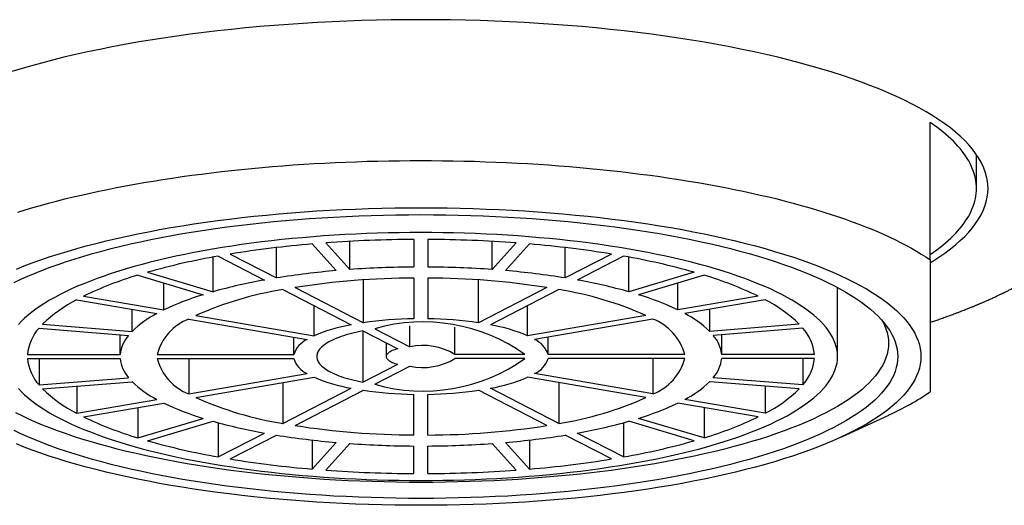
# Model space of a CAD drawing. Header units: millimetres. Extents: x 8 to 601, y 12 to 507.
# Tile 18 of 26: x 305 to 327, y 432 to 443. Entities that reach past the tile are written whole.
import ezdxf

# ---------------------------------------------------------------- set-up
doc = ezdxf.new("R2010")
doc.units = ezdxf.units.MM

msp = doc.modelspace()

# ---------------------------------------------------------------- linework, layer by layer
at = {"color": 7, "linetype": 'Continuous', "lineweight": 30}
for p, q in [((325, 437.739), (325, 440.706)), ((326, 439.279), (326, 440.012)), ((312.463, 437.529), (312.463, 438.137)), ((313.85, 438.179), (313.85, 437.584)), ((314.15, 438.179), (314.15, 437.584)), ((315.537, 437.529), (315.537, 438.137)), ((310.881, 437.347), (310.881, 438.003)), ((311.655, 438.081), (312.173, 437.506)), ((311.945, 438.104), (312.463, 437.529)), ((316.055, 438.104), (315.537, 437.529)), ((316.345, 438.081), (315.827, 437.506)), ((317.119, 437.347), (317.119, 438.003)), ((309.511, 437.049), (309.511, 437.798)), ((309.621, 437.818), (310.621, 437.303)), ((309.881, 437.862), (310.881, 437.347)), ((318.119, 437.862), (317.119, 437.347)), ((318.379, 437.818), (317.379, 437.303)), ((318.489, 437.049), (318.489, 437.798)), ((307.884, 437.407), (309.299, 436.986)), ((308.097, 437.47), (309.511, 437.049)), ((312.757, 436.381), (312.757, 437.306)), ((313.85, 437.346), (313.85, 436.468)), ((314.15, 437.346), (314.15, 436.468)), ((315.243, 436.381), (315.243, 437.306)), ((319.903, 437.47), (318.489, 437.049)), ((320.116, 437.407), (318.701, 436.986)), ((308.447, 436.656), (308.447, 437.239)), ((311.021, 437.096), (312.497, 436.336)), ((311.281, 437.141), (312.757, 436.381)), ((316.719, 437.141), (315.243, 436.381)), ((316.979, 437.096), (315.503, 436.336)), ((319.553, 436.656), (319.553, 437.239)), ((323, 435.651), (323, 437.141)), ((306.565, 436.876), (308.297, 436.579)), ((306.715, 436.954), (308.447, 436.656)), ((321.285, 436.954), (319.553, 436.656)), ((321.435, 436.876), (319.703, 436.579)), ((307.762, 436.195), (307.762, 436.671)), ((311.697, 436.098), (311.697, 436.748)), ((316.303, 436.098), (316.303, 436.748)), ((320.238, 436.195), (320.238, 436.671)), ((308.99, 436.46), (311.547, 436.021)), ((309.14, 436.537), (311.697, 436.098)), ((318.86, 436.537), (316.303, 436.098)), ((319.01, 436.46), (316.453, 436.021)), ((305.752, 436.262), (307.684, 436.108)), ((305.83, 436.349), (307.762, 436.195)), ((312.748, 436.207), (313.503, 435.818)), ((312.748, 436.207), (312.748, 435.095)), ((313.007, 436.252), (313.762, 435.863)), ((313.762, 435.863), (313.762, 436.317)), ((314.735, 435.696), (314.735, 436.284)), ((322.17, 436.349), (320.238, 436.195)), ((322.248, 436.262), (320.316, 436.108)), ((307.502, 435.696), (307.502, 436.123)), ((311.254, 435.696), (311.254, 436.071)), ((316.746, 435.696), (316.746, 436.071)), ((320.498, 435.696), (320.498, 436.123)), ((313.25, 435.948), (313.25, 435.651)), ((305.501, 435.696), (307.502, 435.696)), ((305.501, 435.607), (307.502, 435.607)), ((305.752, 435.607), (305.752, 435.04)), ((308.302, 435.696), (311.254, 435.696)), ((308.302, 435.607), (311.254, 435.607)), ((308.99, 435.607), (308.99, 434.843)), ((316.245, 435.696), (314.735, 435.696)), ((316.245, 435.607), (314.735, 435.607)), ((319.698, 435.696), (316.746, 435.696)), ((319.698, 435.607), (316.746, 435.607)), ((319.01, 435.607), (319.01, 434.843)), ((322.499, 435.696), (320.498, 435.696)), ((322.499, 435.607), (320.498, 435.607)), ((322.248, 435.607), (322.248, 435.04)), ((312.748, 435.095), (313.503, 435.484)), ((313.007, 435.051), (313.762, 435.44)), ((305.752, 435.04), (307.684, 435.194)), ((308.99, 434.843), (311.547, 435.282)), ((309.14, 434.765), (311.697, 435.204)), ((318.86, 434.765), (316.303, 435.204)), ((319.01, 434.843), (316.453, 435.282)), ((322.248, 435.04), (320.316, 435.194)), ((305.83, 434.954), (307.762, 435.108)), ((306.565, 435.013), (306.565, 434.426)), ((311.021, 435.088), (311.021, 434.206)), ((311.021, 434.206), (312.497, 434.966)), ((316.979, 434.206), (315.503, 434.966)), ((316.979, 435.088), (316.979, 434.206)), ((322.17, 434.954), (320.238, 435.108)), ((321.435, 435.013), (321.435, 434.426)), ((306.565, 434.426), (308.297, 434.724)), ((311.281, 434.162), (312.757, 434.922)), ((313.85, 433.957), (313.85, 434.835)), ((314.15, 433.957), (314.15, 434.835)), ((316.719, 434.162), (315.243, 434.922)), ((321.435, 434.426), (319.703, 434.724)), ((306.715, 434.349), (308.447, 434.646)), ((307.884, 434.55), (307.884, 433.896)), ((321.285, 434.349), (319.553, 434.646)), ((320.116, 434.55), (320.116, 433.896)), ((307.884, 433.896), (309.299, 434.316)), ((320.116, 433.896), (318.701, 434.316)), ((323.094, 433.919), (324.104, 434.388)), ((308.097, 433.833), (309.511, 434.253)), ((309.621, 434.223), (309.621, 433.485)), ((318.379, 434.223), (318.379, 433.485)), ((319.903, 433.833), (318.489, 434.253)), ((309.621, 433.485), (310.621, 434)), ((309.881, 433.44), (310.881, 433.955)), ((318.119, 433.44), (317.119, 433.955)), ((318.379, 433.485), (317.379, 434)), ((311.655, 433.849), (311.655, 433.222)), ((311.655, 433.222), (312.173, 433.796)), ((311.945, 433.199), (312.463, 433.773)), ((313.85, 433.124), (313.85, 433.719)), ((314.15, 433.124), (314.15, 433.719)), ((316.055, 433.199), (315.537, 433.773)), ((316.345, 433.222), (315.827, 433.796)), ((316.345, 433.849), (316.345, 433.222))]:
    msp.add_line(p, q, dxfattribs=at)
at = {"color": 7, "linetype": 'Continuous', "lineweight": 30, "flags": 128}
for points in [[(325.001, 437.677), (325.057, 437.711), (325.191, 437.798), (325.318, 437.885), (325.436, 437.974), (325.547, 438.063), (325.65, 438.154), (325.746, 438.245), (325.833, 438.337), (325.912, 438.429), (325.982, 438.522), (326.045, 438.616), (326.099, 438.71), (326.145, 438.804), (326.183, 438.899), (326.212, 438.994), (326.233, 439.089), (326.246, 439.184), (326.25, 439.279), (326.246, 439.375), (326.233, 439.47), (326.212, 439.565), (326.183, 439.66), (326.145, 439.755), (326.099, 439.849), (326.045, 439.943), (325.982, 440.037), (325.912, 440.13), (325.833, 440.222), (325.746, 440.314), (325.65, 440.405), (325.547, 440.495), (325.436, 440.585), (325.318, 440.673), (325.191, 440.761), (325.057, 440.848), (324.915, 440.933), (324.766, 441.018), (324.609, 441.101), (324.445, 441.183), (324.274, 441.263), (324.096, 441.343), (323.91, 441.421), (323.719, 441.497), (323.52, 441.572), (323.315, 441.645), (323.104, 441.717), (322.886, 441.787), (322.662, 441.855), (322.432, 441.922), (322.197, 441.987), (321.956, 442.049), (321.709, 442.11), (321.457, 442.169), (321.2, 442.227), (320.938, 442.282), (320.672, 442.335), (320.401, 442.385), (320.125, 442.434), (319.845, 442.481), (319.561, 442.525), (319.274, 442.567), (318.983, 442.607), (318.688, 442.645), (318.39, 442.68), (318.089, 442.713), (317.785, 442.744), (317.479, 442.772), (317.171, 442.798), (316.86, 442.822), (316.547, 442.843), (316.232, 442.861), (315.916, 442.877), (315.599, 442.891), (315.28, 442.902), (314.961, 442.911), (314.641, 442.917), (314.321, 442.921), (314, 442.922), (313.679, 442.921), (313.359, 442.917), (313.039, 442.911), (312.72, 442.902), (312.401, 442.891), (312.084, 442.877), (311.768, 442.861), (311.453, 442.843), (311.14, 442.822), (310.829, 442.798), (310.521, 442.772), (310.215, 442.744), (309.911, 442.713), (309.61, 442.68), (309.312, 442.645), (309.017, 442.607), (308.726, 442.567), (308.439, 442.525), (308.155, 442.481), (307.875, 442.434), (307.599, 442.385), (307.328, 442.335), (307.062, 442.282), (306.8, 442.227), (306.543, 442.169), (306.291, 442.11), (306.044, 442.049), (305.803, 441.987), (305.568, 441.922), (305.338, 441.855), (305.114, 441.787)], [(325, 437.853), (325.072, 437.903), (325.141, 437.954), (325.208, 438.004), (325.272, 438.055), (325.333, 438.106), (325.392, 438.158), (325.448, 438.209), (325.501, 438.261), (325.552, 438.314), (325.6, 438.366), (325.646, 438.419), (325.688, 438.471), (325.728, 438.524), (325.766, 438.578), (325.8, 438.631), (325.832, 438.684), (325.861, 438.738), (325.887, 438.792), (325.911, 438.846), (325.932, 438.9), (325.95, 438.954), (325.965, 439.008), (325.978, 439.062), (325.987, 439.116), (325.994, 439.171), (325.999, 439.225), (326, 439.279), (325.999, 439.334), (325.994, 439.388), (325.987, 439.442), (325.978, 439.497), (325.965, 439.551), (325.95, 439.605), (325.932, 439.659), (325.911, 439.713), (325.887, 439.767), (325.861, 439.821), (325.832, 439.874), (325.8, 439.928), (325.766, 439.981), (325.728, 440.034), (325.688, 440.087), (325.646, 440.14), (325.6, 440.193), (325.552, 440.245), (325.501, 440.298), (325.448, 440.349), (325.392, 440.401), (325.333, 440.453), (325.272, 440.504), (325.208, 440.555), (325.141, 440.605), (325.072, 440.656), (325, 440.706)], [(305.294, 438.769), (305.455, 438.818), (305.62, 438.867), (305.787, 438.915), (305.958, 438.961), (306.131, 439.007), (306.308, 439.052), (306.487, 439.095), (306.67, 439.138), (306.855, 439.18), (307.042, 439.22), (307.233, 439.26), (307.425, 439.298), (307.621, 439.335), (307.818, 439.371), (308.018, 439.406), (308.22, 439.44), (308.425, 439.473), (308.631, 439.504), (308.84, 439.534), (309.05, 439.564), (309.262, 439.591), (309.476, 439.618), (309.692, 439.643), (309.909, 439.668), (310.128, 439.69), (310.348, 439.712), (310.57, 439.732), (310.792, 439.751), (311.017, 439.769), (311.242, 439.786), (311.468, 439.801), (311.695, 439.815), (311.923, 439.827), (312.152, 439.839), (312.381, 439.849), (312.612, 439.857), (312.842, 439.865), (313.073, 439.871), (313.305, 439.875), (313.536, 439.879), (313.768, 439.881), (314, 439.881), (314.232, 439.881), (314.464, 439.879), (314.695, 439.875), (314.927, 439.871), (315.158, 439.865), (315.388, 439.857), (315.619, 439.849), (315.848, 439.839), (316.077, 439.827), (316.305, 439.815), (316.532, 439.801), (316.758, 439.786), (316.983, 439.769), (317.208, 439.751), (317.43, 439.732), (317.652, 439.712), (317.872, 439.69), (318.091, 439.668), (318.308, 439.643), (318.524, 439.618), (318.738, 439.591), (318.95, 439.564), (319.16, 439.534), (319.369, 439.504), (319.575, 439.473), (319.78, 439.44), (319.982, 439.406), (320.182, 439.371), (320.379, 439.335), (320.575, 439.298), (320.767, 439.26), (320.958, 439.22), (321.145, 439.18), (321.33, 439.138), (321.513, 439.095), (321.692, 439.052), (321.869, 439.007), (322.042, 438.961), (322.213, 438.915), (322.38, 438.867), (322.545, 438.818), (322.706, 438.769), (322.864, 438.718), (323.019, 438.667), (323.17, 438.615), (323.318, 438.561), (323.462, 438.507), (323.603, 438.453), (323.74, 438.397), (323.874, 438.341), (324.004, 438.284), (324.13, 438.226), (324.253, 438.167), (324.371, 438.108), (324.486, 438.048), (324.597, 437.987), (324.704, 437.926), (324.806, 437.864), (324.905, 437.802), (325, 437.739)], [(305.263, 437.539), (305.432, 437.606), (305.607, 437.672), (305.788, 437.737), (305.974, 437.8), (306.166, 437.862), (306.363, 437.922), (306.566, 437.981), (306.773, 438.038), (306.986, 438.093), (307.203, 438.147), (307.425, 438.199), (307.652, 438.25), (307.883, 438.298), (308.118, 438.345), (308.357, 438.39), (308.6, 438.433), (308.847, 438.474), (309.097, 438.513), (309.35, 438.55), (309.607, 438.585), (309.867, 438.618), (310.13, 438.65), (310.395, 438.679), (310.663, 438.706), (310.933, 438.731), (311.205, 438.754), (311.479, 438.774), (311.755, 438.793), (312.032, 438.809), (312.311, 438.823), (312.59, 438.835), (312.871, 438.845), (313.153, 438.853), (313.435, 438.859), (313.717, 438.862), (314, 438.863), (314.283, 438.862), (314.565, 438.859), (314.847, 438.853), (315.129, 438.845), (315.41, 438.835), (315.689, 438.823), (315.968, 438.809), (316.245, 438.793), (316.521, 438.774), (316.795, 438.754), (317.067, 438.731), (317.337, 438.706), (317.605, 438.679), (317.87, 438.65), (318.133, 438.618), (318.393, 438.585), (318.65, 438.55), (318.903, 438.513), (319.153, 438.474), (319.4, 438.433), (319.643, 438.39), (319.882, 438.345), (320.117, 438.298), (320.348, 438.25), (320.575, 438.199), (320.797, 438.147), (321.014, 438.093), (321.227, 438.038), (321.434, 437.981), (321.637, 437.922), (321.834, 437.862), (322.026, 437.8), (322.212, 437.737), (322.393, 437.672), (322.568, 437.606), (322.737, 437.539), (322.901, 437.47), (323.058, 437.401), (323.209, 437.329), (323.353, 437.257), (323.491, 437.184), (323.623, 437.109), (323.748, 437.034), (323.866, 436.958), (323.978, 436.88), (324.083, 436.802), (324.181, 436.723), (324.271, 436.644), (324.355, 436.563), (324.432, 436.483), (324.502, 436.401), (324.564, 436.319), (324.619, 436.237), (324.667, 436.154), (324.708, 436.071), (324.741, 435.987), (324.767, 435.903), (324.785, 435.819), (324.796, 435.735), (324.8, 435.651), (324.796, 435.567), (324.785, 435.483), (324.767, 435.399), (324.741, 435.316), (324.708, 435.232), (324.667, 435.149), (324.619, 435.066), (324.564, 434.984), (324.502, 434.902), (324.432, 434.82), (324.355, 434.739), (324.271, 434.659), (324.181, 434.579), (324.083, 434.5), (323.978, 434.422), (323.866, 434.345), (323.748, 434.269), (323.623, 434.193), (323.491, 434.119), (323.353, 434.045), (323.209, 433.973), (323.058, 433.902), (322.901, 433.832), (322.737, 433.764), (322.568, 433.696), (322.393, 433.63), (322.212, 433.566), (322.026, 433.502), (321.834, 433.441), (321.637, 433.38), (321.434, 433.322), (321.227, 433.265), (321.014, 433.209), (320.797, 433.155), (320.575, 433.103), (320.348, 433.053), (320.117, 433.005), (319.882, 432.958), (319.643, 432.913), (319.4, 432.87), (319.153, 432.829), (318.903, 432.79), (318.65, 432.753), (318.393, 432.717), (318.133, 432.684), (317.87, 432.653), (317.605, 432.624), (317.337, 432.597), (317.067, 432.572), (316.795, 432.549), (316.521, 432.528), (316.245, 432.51), (315.968, 432.493), (315.689, 432.479), (315.41, 432.467), (315.129, 432.457), (314.847, 432.45), (314.565, 432.444), (314.283, 432.441), (314, 432.44)], [(305.218, 437.252), (305.362, 437.32), (305.512, 437.386), (305.667, 437.452), (305.828, 437.516), (305.995, 437.579), (306.168, 437.641), (306.346, 437.701), (306.529, 437.76), (306.717, 437.817), (306.91, 437.873), (307.108, 437.928), (307.311, 437.98), (307.518, 438.032), (307.73, 438.081), (307.946, 438.129), (308.166, 438.176), (308.39, 438.22), (308.618, 438.263), (308.85, 438.304), (309.085, 438.343), (309.324, 438.38), (309.566, 438.416), (309.811, 438.449), (310.058, 438.481), (310.309, 438.511), (310.562, 438.539), (310.817, 438.564), (311.075, 438.588), (311.334, 438.61), (311.596, 438.63), (311.859, 438.647), (312.123, 438.663), (312.389, 438.677), (312.656, 438.688), (312.923, 438.698), (313.192, 438.705), (313.461, 438.71), (313.73, 438.713), (314, 438.714), (314.27, 438.713), (314.539, 438.71), (314.808, 438.705), (315.077, 438.698), (315.344, 438.688), (315.611, 438.677), (315.877, 438.663), (316.141, 438.647), (316.404, 438.63), (316.666, 438.61), (316.925, 438.588), (317.183, 438.564), (317.438, 438.539), (317.691, 438.511), (317.942, 438.481), (318.189, 438.449), (318.434, 438.416), (318.676, 438.38), (318.915, 438.343), (319.15, 438.304), (319.382, 438.263), (319.61, 438.22), (319.834, 438.176), (320.054, 438.129), (320.27, 438.081), (320.482, 438.032), (320.689, 437.98), (320.892, 437.928), (321.09, 437.873), (321.283, 437.817), (321.471, 437.76), (321.654, 437.701), (321.832, 437.641), (322.005, 437.579), (322.172, 437.516), (322.333, 437.452), (322.488, 437.386), (322.638, 437.32), (322.782, 437.252), (322.92, 437.183), (323.052, 437.113), (323.177, 437.042), (323.297, 436.97), (323.41, 436.897), (323.516, 436.823), (323.616, 436.749), (323.709, 436.674), (323.796, 436.598), (323.876, 436.521), (323.949, 436.444), (324.015, 436.366), (324.075, 436.288), (324.128, 436.21), (324.173, 436.13), (324.212, 436.051), (324.244, 435.971), (324.268, 435.892), (324.286, 435.812), (324.296, 435.731), (324.3, 435.651), (324.296, 435.571), (324.286, 435.491), (324.268, 435.411), (324.244, 435.331), (324.212, 435.252), (324.173, 435.172), (324.128, 435.093), (324.075, 435.014), (324.015, 434.936), (323.949, 434.859), (323.876, 434.781), (323.796, 434.705), (323.709, 434.629), (323.616, 434.554), (323.516, 434.479), (323.41, 434.406), (323.297, 434.333), (323.177, 434.261), (323.052, 434.19), (322.92, 434.12), (322.782, 434.051), (322.638, 433.983), (322.488, 433.916), (322.333, 433.851), (322.172, 433.787), (322.005, 433.724), (321.832, 433.662), (321.654, 433.602), (321.471, 433.543), (321.283, 433.485), (321.09, 433.43), (320.892, 433.375), (320.689, 433.322), (320.482, 433.271), (320.27, 433.221), (320.054, 433.173), (319.834, 433.127), (319.61, 433.083), (319.382, 433.04), (319.15, 432.999), (318.915, 432.96), (318.676, 432.922), (318.434, 432.887), (318.189, 432.853), (317.942, 432.822), (317.691, 432.792), (317.438, 432.764), (317.183, 432.738), (316.925, 432.714), (316.666, 432.693), (316.404, 432.673), (316.141, 432.655), (315.877, 432.64), (315.611, 432.626), (315.344, 432.615), (315.077, 432.605), (314.808, 432.598), (314.539, 432.593), (314.27, 432.589), (314, 432.588)], [(314, 432.975), (314.236, 432.976), (314.471, 432.979), (314.706, 432.983), (314.941, 432.99), (315.175, 432.998), (315.408, 433.008), (315.64, 433.02), (315.871, 433.033), (316.101, 433.049), (316.329, 433.066), (316.556, 433.085), (316.781, 433.106), (317.004, 433.128), (317.225, 433.153), (317.444, 433.179), (317.661, 433.206), (317.875, 433.236), (318.086, 433.267), (318.294, 433.299), (318.5, 433.334), (318.702, 433.369), (318.902, 433.407), (319.098, 433.446), (319.29, 433.486), (319.479, 433.528), (319.664, 433.571), (319.845, 433.616), (320.022, 433.662), (320.195, 433.71), (320.364, 433.759), (320.528, 433.809), (320.688, 433.86), (320.844, 433.913), (320.994, 433.967), (321.14, 434.022), (321.281, 434.078), (321.417, 434.135), (321.548, 434.194), (321.674, 434.253), (321.794, 434.313), (321.909, 434.374), (322.019, 434.436), (322.123, 434.499), (322.222, 434.563), (322.315, 434.627), (322.402, 434.692), (322.484, 434.758), (322.56, 434.824), (322.629, 434.891), (322.693, 434.959), (322.751, 435.027), (322.803, 435.095), (322.849, 435.164), (322.889, 435.233), (322.923, 435.302), (322.951, 435.372), (322.972, 435.441), (322.988, 435.511), (322.997, 435.581), (323, 435.651), (322.997, 435.721), (322.988, 435.791), (322.972, 435.861), (322.951, 435.931), (322.923, 436.001), (322.889, 436.07), (322.849, 436.139), (322.803, 436.208), (322.751, 436.276), (322.693, 436.344), (322.629, 436.411), (322.56, 436.478), (322.484, 436.545), (322.402, 436.61), (322.315, 436.676), (322.222, 436.74), (322.123, 436.804), (322.019, 436.866), (321.909, 436.928), (321.794, 436.99), (321.674, 437.05), (321.548, 437.109), (321.417, 437.167), (321.281, 437.224), (321.14, 437.281), (320.994, 437.336), (320.844, 437.389), (320.688, 437.442), (320.528, 437.494), (320.364, 437.544), (320.195, 437.593), (320.022, 437.64), (319.845, 437.686), (319.664, 437.731), (319.479, 437.775), (319.29, 437.817), (319.098, 437.857), (318.902, 437.896), (318.702, 437.933), (318.5, 437.969), (318.294, 438.003), (318.086, 438.036), (317.875, 438.067), (317.661, 438.096), (317.444, 438.124), (317.225, 438.15), (317.004, 438.174), (316.781, 438.197), (316.556, 438.217), (316.329, 438.236), (316.101, 438.254), (315.871, 438.269), (315.64, 438.283), (315.408, 438.295), (315.175, 438.305), (314.941, 438.313), (314.706, 438.319), (314.471, 438.324), (314.236, 438.327), (314, 438.328), (313.764, 438.327), (313.529, 438.324), (313.294, 438.319), (313.059, 438.313), (312.825, 438.305), (312.592, 438.295), (312.36, 438.283), (312.129, 438.269), (311.899, 438.254), (311.671, 438.236), (311.444, 438.217), (311.219, 438.197), (310.996, 438.174), (310.775, 438.15), (310.556, 438.124), (310.339, 438.096), (310.125, 438.067), (309.914, 438.036), (309.706, 438.003), (309.5, 437.969), (309.298, 437.933), (309.098, 437.896), (308.902, 437.857), (308.71, 437.817), (308.521, 437.775), (308.336, 437.731), (308.155, 437.686), (307.978, 437.64), (307.805, 437.593), (307.636, 437.544), (307.472, 437.494), (307.312, 437.442), (307.156, 437.389), (307.006, 437.336), (306.86, 437.281), (306.719, 437.224), (306.583, 437.167), (306.452, 437.109), (306.326, 437.05), (306.206, 436.99), (306.091, 436.928), (305.981, 436.866), (305.877, 436.804), (305.778, 436.74), (305.685, 436.676), (305.598, 436.61), (305.516, 436.545), (305.44, 436.478), (305.371, 436.411), (305.307, 436.344)], [(323.967, 436.424), (323.976, 436.408), (324.014, 436.33), (324.045, 436.252), (324.069, 436.173), (324.086, 436.095), (324.097, 436.016), (324.1, 435.938), (324.097, 435.859), (324.086, 435.781), (324.069, 435.702), (324.045, 435.624), (324.014, 435.546), (323.976, 435.468), (323.931, 435.39), (323.879, 435.313), (323.821, 435.237), (323.756, 435.16), (323.684, 435.085), (323.606, 435.01), (323.521, 434.935), (323.429, 434.861), (323.331, 434.788), (323.227, 434.716), (323.116, 434.645), (322.999, 434.574), (322.876, 434.505), (322.747, 434.436), (322.612, 434.368), (322.471, 434.302), (322.324, 434.237), (322.171, 434.172), (322.013, 434.109), (321.849, 434.048), (321.68, 433.987), (321.506, 433.928), (321.326, 433.87), (321.142, 433.814), (320.952, 433.759), (320.758, 433.706), (320.559, 433.654), (320.356, 433.604), (320.148, 433.555), (319.937, 433.508), (319.721, 433.462), (319.501, 433.419), (319.277, 433.377), (319.05, 433.337), (318.819, 433.298), (318.585, 433.262), (318.348, 433.227), (318.108, 433.194), (317.865, 433.163), (317.62, 433.134), (317.371, 433.107), (317.121, 433.081), (316.869, 433.058), (316.614, 433.037), (316.358, 433.017), (316.1, 433), (315.841, 432.985), (315.58, 432.971), (315.318, 432.96), (315.056, 432.951), (314.792, 432.944), (314.529, 432.938), (314.264, 432.935), (314, 432.934)], [(312.748, 436.207), (312.683, 436.194), (312.62, 436.18), (312.558, 436.165), (312.499, 436.15), (312.441, 436.134), (312.385, 436.117), (312.331, 436.1), (312.28, 436.083), (312.23, 436.064), (312.182, 436.046), (312.137, 436.027), (312.094, 436.007), (312.053, 435.987), (312.015, 435.966), (311.979, 435.945), (311.946, 435.924), (311.915, 435.903), (311.887, 435.881), (311.861, 435.859), (311.838, 435.836), (311.817, 435.814), (311.799, 435.791), (311.784, 435.768), (311.772, 435.745), (311.762, 435.721), (311.756, 435.698), (311.751, 435.675), (311.75, 435.651), (311.751, 435.628), (311.756, 435.604), (311.762, 435.581), (311.772, 435.558), (311.784, 435.535), (311.799, 435.512), (311.817, 435.489), (311.838, 435.466), (311.861, 435.444), (311.887, 435.422), (311.915, 435.4), (311.946, 435.378), (311.979, 435.357), (312.015, 435.336), (312.053, 435.316), (312.094, 435.296), (312.137, 435.276), (312.182, 435.257), (312.23, 435.238), (312.28, 435.22), (312.331, 435.202), (312.385, 435.185), (312.441, 435.169), (312.499, 435.153), (312.558, 435.138), (312.62, 435.123), (312.683, 435.109), (312.748, 435.095)], [(313.503, 435.818), (313.47, 435.809), (313.439, 435.799), (313.41, 435.789), (313.383, 435.778), (313.358, 435.767), (313.336, 435.755), (313.316, 435.743), (313.299, 435.73), (313.284, 435.718), (313.272, 435.705), (313.262, 435.692), (313.255, 435.678), (313.251, 435.665), (313.25, 435.651), (313.251, 435.638), (313.255, 435.624), (313.262, 435.611), (313.272, 435.598), (313.284, 435.585), (313.299, 435.572), (313.316, 435.56), (313.336, 435.548), (313.358, 435.536), (313.383, 435.525), (313.41, 435.514), (313.439, 435.503), (313.47, 435.494), (313.503, 435.484)], [(305.307, 434.959), (305.371, 434.891), (305.44, 434.824), (305.516, 434.758), (305.598, 434.692), (305.685, 434.627), (305.778, 434.563), (305.877, 434.499), (305.981, 434.436), (306.091, 434.374), (306.206, 434.313), (306.326, 434.253), (306.452, 434.194), (306.583, 434.135), (306.719, 434.078), (306.86, 434.022), (307.006, 433.967), (307.156, 433.913), (307.312, 433.86), (307.472, 433.809), (307.636, 433.759), (307.805, 433.71), (307.978, 433.662), (308.155, 433.616), (308.336, 433.571), (308.521, 433.528), (308.71, 433.486), (308.902, 433.446), (309.098, 433.407), (309.298, 433.369), (309.5, 433.334), (309.706, 433.299), (309.914, 433.267), (310.125, 433.236), (310.339, 433.206), (310.556, 433.179), (310.775, 433.153), (310.996, 433.128), (311.219, 433.106), (311.444, 433.085), (311.671, 433.066), (311.899, 433.049), (312.129, 433.033), (312.36, 433.02), (312.592, 433.008), (312.825, 432.998), (313.059, 432.99), (313.294, 432.983), (313.529, 432.979), (313.764, 432.976), (314, 432.975)], [(314, 432.934), (313.736, 432.935), (313.471, 432.938), (313.208, 432.944), (312.944, 432.951), (312.682, 432.96), (312.42, 432.971), (312.159, 432.985), (311.9, 433), (311.642, 433.017), (311.386, 433.037), (311.131, 433.058), (310.879, 433.081), (310.629, 433.107), (310.38, 433.134), (310.135, 433.163), (309.892, 433.194), (309.652, 433.227), (309.415, 433.262), (309.181, 433.298), (308.95, 433.337), (308.723, 433.377), (308.499, 433.419), (308.279, 433.462), (308.063, 433.508), (307.852, 433.555), (307.644, 433.604), (307.441, 433.654), (307.242, 433.706), (307.048, 433.759), (306.858, 433.814), (306.674, 433.87), (306.494, 433.928), (306.32, 433.987), (306.151, 434.048), (305.987, 434.109), (305.829, 434.172), (305.676, 434.237), (305.529, 434.302), (305.388, 434.368), (305.253, 434.436)], [(314, 432.588), (313.73, 432.589), (313.461, 432.593), (313.192, 432.598), (312.923, 432.605), (312.656, 432.615), (312.389, 432.626), (312.123, 432.64), (311.859, 432.655), (311.596, 432.673), (311.334, 432.693), (311.075, 432.714), (310.817, 432.738), (310.562, 432.764), (310.309, 432.792), (310.058, 432.822), (309.811, 432.853), (309.566, 432.887), (309.324, 432.922), (309.085, 432.96), (308.85, 432.999), (308.618, 433.04), (308.39, 433.083), (308.166, 433.127), (307.946, 433.173), (307.73, 433.221), (307.518, 433.271), (307.311, 433.322), (307.108, 433.375), (306.91, 433.43), (306.717, 433.485), (306.529, 433.543), (306.346, 433.602), (306.168, 433.662), (305.995, 433.724), (305.828, 433.787), (305.667, 433.851), (305.512, 433.916), (305.362, 433.983), (305.218, 434.051)], [(314, 432.44), (313.717, 432.441), (313.435, 432.444), (313.153, 432.45), (312.871, 432.457), (312.59, 432.467), (312.311, 432.479), (312.032, 432.493), (311.755, 432.51), (311.479, 432.528), (311.205, 432.549), (310.933, 432.572), (310.663, 432.597), (310.395, 432.624), (310.13, 432.653), (309.867, 432.684), (309.607, 432.717), (309.35, 432.753), (309.097, 432.79), (308.847, 432.829), (308.6, 432.87), (308.357, 432.913), (308.118, 432.958), (307.883, 433.005), (307.652, 433.053), (307.425, 433.103), (307.203, 433.155), (306.986, 433.209), (306.773, 433.265), (306.566, 433.322), (306.363, 433.38), (306.166, 433.441), (305.974, 433.502), (305.788, 433.566), (305.607, 433.63), (305.432, 433.696), (305.263, 433.764)]]:
    msp.add_lwpolyline(points, dxfattribs=at)
at = {"color": 7, "linetype": 'Continuous', "lineweight": 30}
for centre, radius, start, end in [((313.985, 410.355), 27.824, 90.279, 94.205), ((314.015, 410.355), 27.824, 85.795, 89.721), ((313.574, 415.19), 22.971, 94.7912, 99.253), ((314.426, 415.19), 22.971, 80.747, 85.2088), ((312.266, 422.71), 15.338, 99.9327, 105.7751), ((315.734, 422.71), 15.338, 74.2249, 80.0673), ((313.673, 420.001), 17.569, 94.8982, 99.146), ((313.989, 416.304), 21.28, 90.373, 94.1109), ((314.011, 416.304), 21.28, 85.8891, 89.627), ((314.327, 420.001), 17.569, 80.854, 85.1018), ((310.151, 429.822), 7.917, 106.64, 115.7273), ((312.673, 425.751), 11.733, 100.0732, 105.6346), ((313.924, 420.19), 17.156, 90.248, 98.8636), ((314.073, 420.159), 17.187, 81.1444, 89.7441), ((315.327, 425.751), 11.733, 74.3654, 79.9268), ((317.849, 429.822), 7.917, 64.2727, 73.36), ((312.207, 429.667), 7.523, 99.0681, 114.0542), ((315.779, 429.621), 7.571, 65.9934, 80.8843), ((307.915, 434.219), 2.981, 116.943, 134.4081), ((311.056, 431.189), 6.057, 106.8599, 115.5074), ((316.944, 431.189), 6.057, 64.4926, 73.1401), ((320.085, 434.219), 2.981, 45.5919, 63.057), ((309.346, 434.553), 2.281, 117.3702, 133.9809), ((309.393, 435.405), 1.129, 110.8882, 165.071), ((313.961, 428.167), 8.302, 90.7691, 98.3424), ((314.037, 428.145), 8.323, 81.6674, 89.221), ((318.598, 435.397), 1.14, 15.2179, 68.8229), ((318.654, 434.553), 2.281, 46.0191, 62.6298), ((306.477, 435.603), 0.981, 137.7071, 174.5335), ((313.128, 432.751), 3.641, 99.9779, 113.1445), ((314.049, 432.613), 3.785, 54.5401, 105.9757), ((314.863, 432.719), 3.674, 66.9146, 79.9631), ((321.523, 435.603), 0.981, 5.4665, 42.2929), ((308.247, 435.613), 0.749, 138.6076, 173.633), ((311.768, 435.527), 0.541, 114.1141, 161.8451), ((316.226, 435.522), 0.549, 18.5208, 65.52), ((319.753, 435.613), 0.749, 6.367, 41.3924), ((314.033, 434.523), 1.367, 59.1082, 101.4076), ((306.477, 435.7), 0.981, 185.4665, 222.2929), ((308.247, 435.69), 0.749, 186.367, 221.3924), ((309.402, 435.906), 1.14, 195.2179, 248.8229), ((311.774, 435.781), 0.549, 198.5208, 245.52), ((314.049, 438.69), 3.785, 254.0243, 305.4599), ((314.033, 436.78), 1.367, 258.5924, 300.8918), ((316.232, 435.775), 0.541, 294.1141, 341.8451), ((318.607, 435.898), 1.129, 290.8882, 345.071), ((319.753, 435.69), 0.749, 318.6076, 353.633), ((321.523, 435.7), 0.981, 317.7071, 354.5335), ((313.137, 438.584), 3.674, 246.9146, 259.9631), ((314.872, 438.552), 3.641, 279.9779, 293.1445), ((307.915, 437.083), 2.981, 225.5919, 243.057), ((309.346, 436.75), 2.281, 226.0191, 242.6298), ((318.654, 436.75), 2.281, 297.3702, 313.9809), ((320.085, 437.083), 2.981, 296.943, 314.4081), ((312.221, 441.681), 7.571, 245.9934, 260.8843), ((313.963, 443.157), 8.323, 261.6674, 269.221), ((314.039, 443.136), 8.302, 270.7691, 278.3424), ((315.793, 441.635), 7.523, 279.0681, 294.0542), ((321.447, 440.212), 6.402, 294.5187, 303.7067), ((311.056, 440.113), 6.057, 244.4926, 253.1401), ((316.944, 440.113), 6.057, 286.8599, 295.5074), ((310.151, 441.481), 7.917, 244.2727, 253.36), ((317.849, 441.481), 7.917, 286.64, 295.7273), ((312.673, 445.552), 11.733, 254.3654, 259.9268), ((313.927, 451.144), 17.187, 261.1444, 269.7441), ((314.076, 451.112), 17.156, 270.248, 278.8636), ((315.327, 445.552), 11.733, 280.0732, 285.6346), ((313.673, 451.301), 17.569, 260.854, 265.1018), ((314.327, 451.301), 17.569, 274.8982, 279.146), ((312.266, 448.593), 15.338, 254.2249, 260.0673), ((313.989, 454.999), 21.28, 265.8891, 269.627), ((314.011, 454.999), 21.28, 270.373, 274.1109), ((315.734, 448.593), 15.338, 279.9327, 285.7751), ((313.574, 456.112), 22.971, 260.747, 265.2088), ((314.426, 456.112), 22.971, 274.7912, 279.253), ((313.985, 460.948), 27.824, 265.795, 269.721), ((314.015, 460.948), 27.824, 270.279, 274.205)]:
    msp.add_arc(centre, radius, start, end, dxfattribs=at)
for points, knots in [([(325, 436.388), (325.018, 436.394), (325.068, 436.411), (325.15, 436.439), (325.248, 436.473), (325.352, 436.51), (325.441, 436.543), (325.515, 436.57), (325.573, 436.592), (325.629, 436.614), (325.683, 436.635), (325.732, 436.654), (325.776, 436.671), (325.815, 436.687), (325.851, 436.701), (325.882, 436.714), (325.91, 436.725), (325.928, 436.733), (325.94, 436.737), (325.946, 436.74), (325.951, 436.742), (325.956, 436.744), (325.963, 436.747), (325.974, 436.752), (325.989, 436.758), (326.007, 436.765), (326.026, 436.773), (326.047, 436.782), (326.067, 436.791), (326.102, 436.805), (326.151, 436.826), (326.219, 436.856), (326.293, 436.889), (326.371, 436.925), (326.433, 436.953), (326.478, 436.974), (326.506, 436.988), (326.532, 437), (326.554, 437.011), (326.573, 437.02), (326.589, 437.028), (326.605, 437.035), (326.624, 437.045), (326.648, 437.056), (326.677, 437.071), (326.711, 437.088), (326.748, 437.107), (326.8, 437.133), (326.863, 437.166), (326.937, 437.206), (326.995, 437.237), (327.037, 437.261), (327.065, 437.276), (327.09, 437.29), (327.112, 437.303), (327.129, 437.312), (327.143, 437.32), (327.155, 437.328), (327.17, 437.336), (327.186, 437.346), (327.206, 437.357), (327.227, 437.37), (327.283, 437.403), (327.342, 437.439), (327.403, 437.478), (327.434, 437.497), (327.462, 437.516), (327.487, 437.532), (327.509, 437.546), (327.526, 437.557), (327.54, 437.567), (327.553, 437.575), (327.567, 437.585), (327.583, 437.596), (327.602, 437.609), (327.622, 437.623), (327.643, 437.637), (327.664, 437.653), (327.687, 437.669), (327.711, 437.686), (327.734, 437.703), (327.756, 437.719), (327.774, 437.732), (327.789, 437.744), (327.803, 437.754), (327.817, 437.764), (327.834, 437.778), (327.856, 437.795), (327.882, 437.815), (327.909, 437.836), (327.936, 437.858), (327.963, 437.881), (327.99, 437.903), (328.017, 437.925), (328.044, 437.949), (328.071, 437.973), (328.099, 437.998), (328.126, 438.022), (328.151, 438.045), (328.173, 438.066), (328.192, 438.084), (328.209, 438.1), (328.226, 438.116), (328.245, 438.135), (328.265, 438.155), (328.289, 438.179), (328.315, 438.206), (328.343, 438.236), (328.369, 438.265), (328.395, 438.293), (328.418, 438.32), (328.439, 438.344), (328.459, 438.367), (328.475, 438.387), (328.489, 438.404), (328.501, 438.419), (328.513, 438.435), (328.528, 438.453), (328.544, 438.474), (328.561, 438.498), (328.579, 438.521), (328.595, 438.544), (328.609, 438.565), (328.623, 438.584), (328.64, 438.609), (328.66, 438.64), (328.681, 438.672), (328.697, 438.699), (328.709, 438.72), (328.722, 438.742), (328.735, 438.764), (328.747, 438.786), (328.759, 438.809), (328.77, 438.83), (328.78, 438.849), (328.788, 438.864), (328.794, 438.877), (328.8, 438.89), (328.806, 438.901), (328.812, 438.914), (328.819, 438.93), (328.827, 438.948), (328.836, 438.968), (328.845, 438.99), (328.854, 439.011), (328.862, 439.031), (328.869, 439.05), (328.876, 439.069), (328.882, 439.086), (328.887, 439.1), (328.892, 439.113), (328.896, 439.125), (328.9, 439.138), (328.905, 439.153), (328.911, 439.173), (328.918, 439.195), (328.924, 439.218), (328.93, 439.24), (328.935, 439.259), (328.939, 439.275), (328.942, 439.289), (328.946, 439.304), (328.949, 439.321), (328.953, 439.338), (328.956, 439.355), (328.959, 439.371), (328.962, 439.386), (328.965, 439.4), (328.967, 439.413), (328.969, 439.426), (328.97, 439.438), (328.972, 439.451), (328.974, 439.466), (328.976, 439.483), (328.978, 439.501), (328.98, 439.521), (328.982, 439.541), (328.983, 439.558), (328.984, 439.573), (328.985, 439.584), (328.986, 439.593), (328.986, 439.6), (328.986, 439.607), (328.987, 439.614), (328.987, 439.622), (328.987, 439.633), (328.988, 439.647), (328.988, 439.664), (328.988, 439.684), (328.988, 439.7), (328.988, 439.709), (328.988, 439.711)], [0, 0, 0, 0, 0.007516, 0.020138, 0.033707, 0.048223, 0.063688, 0.071775, 0.0801, 0.088584, 0.096529, 0.103769, 0.110304, 0.116134, 0.121259, 0.126373, 0.130516, 0.133688, 0.134847, 0.13579, 0.136517, 0.137128, 0.138183, 0.13986, 0.142121, 0.144953, 0.148017, 0.151166, 0.1544, 0.157718, 0.167281, 0.177484, 0.190224, 0.202985, 0.215731, 0.220507, 0.225257, 0.229579, 0.233337, 0.23653, 0.239157, 0.24157, 0.244452, 0.248766, 0.253851, 0.259706, 0.266311, 0.273066, 0.286972, 0.300302, 0.313057, 0.318816, 0.324061, 0.328732, 0.332831, 0.336357, 0.338526, 0.340768, 0.343503, 0.346731, 0.350451, 0.354664, 0.359132, 0.383503, 0.390024, 0.396488, 0.402408, 0.407618, 0.412117, 0.415906, 0.418403, 0.421062, 0.424164, 0.427709, 0.431697, 0.436048, 0.440655, 0.445516, 0.450633, 0.456005, 0.46152, 0.466491, 0.470575, 0.474072, 0.477042, 0.480185, 0.483707, 0.48936, 0.495711, 0.502264, 0.50892, 0.515678, 0.522538, 0.529318, 0.535807, 0.54355, 0.550926, 0.558101, 0.565055, 0.571407, 0.576272, 0.580738, 0.5856, 0.590974, 0.596876, 0.603342, 0.611682, 0.620207, 0.628555, 0.636585, 0.644206, 0.651259, 0.657527, 0.663594, 0.667547, 0.671607, 0.676012, 0.681074, 0.686795, 0.693551, 0.700178, 0.706292, 0.711923, 0.717083, 0.721777, 0.73223, 0.742396, 0.747634, 0.75323, 0.759301, 0.76521, 0.770737, 0.77652, 0.78291, 0.787224, 0.791207, 0.794742, 0.797826, 0.800574, 0.803835, 0.807847, 0.812608, 0.817465, 0.823651, 0.829042, 0.833807, 0.838492, 0.843784, 0.847862, 0.851481, 0.854472, 0.85716, 0.860425, 0.864314, 0.86877, 0.874851, 0.880645, 0.886148, 0.89112, 0.894652, 0.897835, 0.901522, 0.90592, 0.909875, 0.914164, 0.918129, 0.921655, 0.925281, 0.92831, 0.931242, 0.934276, 0.937412, 0.940916, 0.944887, 0.94941, 0.954468, 0.959285, 0.963431, 0.966907, 0.969934, 0.971655, 0.973345, 0.975003, 0.976631, 0.978512, 0.981107, 0.984422, 0.988456, 0.993211, 0.998685, 1, 1, 1, 1]), ([(325, 437.739), (325, 437.687), (325, 437.568), (325, 437.388), (325, 437.2), (325, 437.017), (325, 436.841), (325, 436.672), (325, 436.509), (325, 436.353), (325, 436.205), (325, 436.064), (325, 435.929), (325, 435.801), (325, 435.68), (325, 435.567), (325, 435.463), (325, 435.367), (325, 435.28), (325, 435.2), (325, 435.129), (325, 435.066), (325, 435.01), (325, 434.962), (325, 434.92), (325, 434.898), (325, 434.887)], [0, 0, 0, 0, 0.0322909, 0.0733851, 0.1144886, 0.1555939, 0.1966949, 0.237787, 0.2788971, 0.3200197, 0.3611457, 0.4022666, 0.4433753, 0.4859835, 0.5286064, 0.5712344, 0.6138579, 0.6564666, 0.6992803, 0.7421027, 0.7849259, 0.8277409, 0.8708017, 0.9138692, 0.9569377, 1, 1, 1, 1])]:
    msp.add_open_spline(points, degree=3, knots=knots, dxfattribs=at)

doc.saveas('drawing.dxf')
